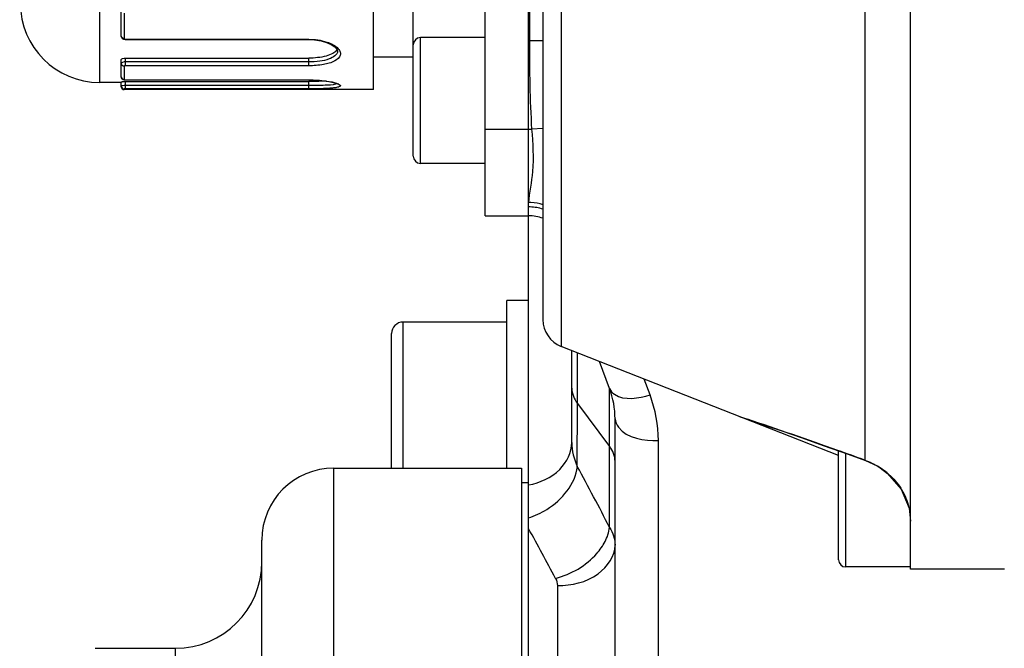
# Model space of a CAD drawing. Header units: millimetres. Extents: x 0 to 8410, y 0 to 5940.
# Tile 23 of 122: x 1935 to 2004, y 4445 to 4489. Entities that reach past the tile are written whole.
import ezdxf

# ---------------------------------------------------------------- set-up
doc = ezdxf.new("R2010")
doc.units = ezdxf.units.MM
doc.header["$LTSCALE"] = 462.55
doc.layers.get('0').update_dxf_attribs({"linetype": 'CONTINUOUS'})
for name, color, linetype in [('204101000016_DXF_DIMENSION', 7, 'CONTINUOUS'), ('304102000036DXF_CONTINUOUS_LINE', 7, 'CONTINUOUS'), ('304102000042DXF_CONTINUOUS_LINE', 7, 'CONTINUOUS'), ('304103000020DXF_CONTINUOUS_LINE', 7, 'CONTINUOUS'), ('304104000157DXF_CONTINUOUS_LINE', 7, 'CONTINUOUS'), ('304109000030DXF_CONTINUOUS_LINE', 7, 'CONTINUOUS'), ('304109000033DXF_CONTINUOUS_LINE', 7, 'CONTINUOUS'), ('501023000021DXF_CONTINUOUS_LINE', 7, 'CONTINUOUS'), ('501023000065DXF_CONTINUOUS_LINE', 7, 'CONTINUOUS'), ('501023000084DXF_CONTINUOUS_LINE', 7, 'CONTINUOUS'), ('504001000008DXF_CONTINUOUS_LINE', 7, 'CONTINUOUS')]:
    doc.layers.add(name, color=color, linetype=linetype)
doc.styles.get("Standard").update_dxf_attribs({"font": 'txt', "width": 0.7})
doc.dimstyles.new('DIMSTYLE_4', dxfattribs={"dimtxt": 90, "dimasz": 50, "dimexe": 1.5, "dimexo": 0, "dimgap": 2.25, "dimtad": 1, "dimdsep": 46, "dimtxsty": 'Standard', "dimblk": '_FILLED', "dimblk1": '_FILLED', "dimblk2": '_FILLED', "dimcen": 0.09, "dimclrt": 5, "dimazin": 2, "dimtp": 0.01, "dimtm": 0.01, "dimtfac": 1, "dimtofl": 0, "dimtmove": 0, "dimatfit": 3, "dimldrblk": '_FILLED', "dimfxl": 1, "dimtolj": 1, "dimarcsym": 0})

# ---------------------------------------------------------------- blocks, each defined once
blk = doc.blocks.new('_FILLED')
at = {"color": 0, "linetype": 'ByBlock'}
blk.add_solid([(0, 0), (-1, 0.17), (-1, -0.17)], dxfattribs=at)
blk = doc.blocks.new('*D9')
at = {"layer": '204101000016_DXF_DIMENSION', "color": 2, "linetype": 'Continuous'}
for p, q in [((1813.231, 4163.237), (1813.231, 4734.179)), ((2265.731, 3121.359), (2265.731, 4734.179)), ((1813.231, 4719.179), (2039.481, 4719.179)), ((2265.731, 4719.179), (2039.481, 4719.179))]:
    blk.add_line(p, q, dxfattribs=at)
at = {"layer": '204101000016_DXF_DIMENSION', "color": 2, "linetype": 'Continuous', "xscale": 50, "yscale": 50, "zscale": 50, "rotation": 180}
blk.add_blockref('_FILLED', (1813.231, 4719.179), dxfattribs=at)
at = {"layer": '204101000016_DXF_DIMENSION', "color": 2, "linetype": 'Continuous', "xscale": 50, "yscale": 50, "zscale": 50}
blk.add_blockref('_FILLED', (2265.731, 4719.179), dxfattribs=at)

msp = doc.modelspace()

# ---------------------------------------------------------------- linework, layer by layer
at = {"layer": '304102000036DXF_CONTINUOUS_LINE', "color": 7, "linetype": 'Continuous'}
for p, q in [((1970.73067, 4367.85928), (1970.73067, 4548.35928)), ((1973.73067, 4459.63292), (1973.73067, 4466.00662)), ((1976.34867, 4463.37794), (1975.64493, 4465.25459)), ((1976.73067, 4399.44719), (1976.73067, 4461.27137))]:
    msp.add_line(p, q, dxfattribs=at)
at = {"layer": '304102000036DXF_CONTINUOUS_LINE', "color": 9, "linetype": 'Continuous'}
for p, q in [((1970.81459, 4487.48741), (1970.81459, 4542.35966)), ((1971.73067, 4487.48741), (1970.81459, 4487.48741)), ((1970.73067, 4481.35928), (1970.96566, 4481.35961)), ((1971.73067, 4481.40646), (1970.96567, 4481.35928)), ((1974.11266, 4464.71445), (1974.11268, 4465.85655)), ((1974.11278, 4462.35013), (1974.11266, 4464.71445)), ((1979.15763, 4462.93139), (1978.74282, 4464.03757)), ((1976.3487, 4461.84676), (1976.34873, 4463.37816)), ((1974.11245, 4457.97039), (1974.11259, 4462.35007)), ((1974.11259, 4462.35007), (1976.3486, 4459.36872)), ((1976.34868, 4460.72505), (1976.3487, 4461.84676)), ((1976.34873, 4459.36872), (1976.34868, 4460.72505)), ((1979.73067, 4397.94729), (1979.73067, 4459.77128)), ((1976.34888, 4453.74055), (1976.3486, 4459.36872)), ((1972.73067, 4449.71101), (1972.73067, 4398.34768))]:
    msp.add_line(p, q, dxfattribs=at)
for centre, radius, start, end in [((1970.73056, 4472.69606), 3.28105, 88.1197679, 89.9980822), ((1970.6796, 4472.79055), 3.49429, 86.4782993, 88.8442936), ((1970.72843, 4472.6406), 3.33655, 72.3646363, 88.1144797), ((1970.67711, 4472.73932), 3.54558, 72.6032866, 86.4890374), ((1815.20895, 4371.24806), 181.02786, 27.1093025, 28.6237103), ((1818.02591, 4368.42453), 174.88025, 27.8830073, 29.1677973)]:
    msp.add_arc(centre, radius, start, end, dxfattribs=at)
at = {"layer": '304102000036DXF_CONTINUOUS_LINE', "color": 7, "linetype": 'Continuous'}
for centre, radius, start, end in [((1970.73067, 4472.35928), 3, 70.401559, 90), ((1970.73067, 4461.27128), 6, 0.0009257, 20.5552912)]:
    msp.add_arc(centre, radius, start, end, dxfattribs=at)
at = {"layer": '304102000036DXF_CONTINUOUS_LINE', "color": 9, "linetype": 'Continuous'}
for points in [[(1970.96566, 4481.35961), (1970.83972, 4483.39894), (1970.81441, 4485.44419), (1970.81459, 4487.48741)], [(1973.73067, 4463.40345), (1973.73063, 4463.02996), (1973.88848, 4462.64888), (1974.11257, 4462.35009)], [(1979.73067, 4459.77128), (1979.73071, 4460.84183), (1979.53355, 4461.92901), (1979.15763, 4462.93139)], [(1973.73067, 4459.63288), (1973.73065, 4459.06432), (1973.87385, 4458.48654), (1974.11245, 4457.97047)], [(1976.73067, 4458.31546), (1976.73063, 4458.68893), (1976.57268, 4459.06994), (1976.3486, 4459.36872)], [(1976.03815, 4452.76681), (1976.19387, 4453.06997), (1976.30878, 4453.4025), (1976.34861, 4453.74098)], [(1976.34888, 4453.74063), (1976.58064, 4453.38386), (1976.73069, 4452.94818), (1976.73067, 4452.52274)], [(1972.60333, 4450.21037), (1972.68374, 4450.05858), (1972.73069, 4449.88279), (1972.73067, 4449.71101)]]:
    msp.add_open_spline(points, degree=3, dxfattribs=at)
for points, knots in [([(1970.73784, 4476.25398), (1970.81389, 4476.98224), (1971.14555, 4478.66514), (1971.05551, 4480.38782), (1970.96565, 4481.35961)], [0, 0, 0, 0, 0.42866031, 1, 1, 1, 1]), ([(1976.34865, 4463.37802), (1976.40946, 4463.21584), (1977.17581, 4462.46591), (1978.3652, 4462.70852), (1979.15763, 4462.93139)], [0, 0, 0, 0, 0.17383547, 1, 1, 1, 1]), ([(1976.73067, 4461.27128), (1976.73067, 4461.06535), (1977.30912, 4459.92454), (1978.7566, 4459.77128), (1979.73067, 4459.77128)], [0, 0, 0, 0, 0.17451409, 1, 1, 1, 1]), ([(1970.73068, 4456.68857), (1971.52158, 4456.84383), (1972.97604, 4457.46266), (1973.73067, 4458.95242), (1973.73067, 4459.63309)], [0, 0, 0, 0, 0.54214886, 1, 1, 1, 1]), ([(1970.73067, 4454.40624), (1971.17155, 4454.54855), (1972.68499, 4455.24339), (1974.0012, 4456.75652), (1974.11268, 4457.96996)], [0, 0, 0, 0, 0.27546305, 1, 1, 1, 1]), ([(1972.60333, 4450.21037), (1973.681, 4450.4864), (1975.03758, 4451.27471), (1975.88376, 4452.46626), (1976.03815, 4452.76681)], [0, 0, 0, 0, 0.76703251, 1, 1, 1, 1]), ([(1972.73067, 4449.71101), (1973.71263, 4449.71101), (1975.53455, 4450.07909), (1976.73067, 4451.7535), (1976.73067, 4452.52274)], [0, 0, 0, 0, 0.56073763, 1, 1, 1, 1])]:
    msp.add_open_spline(points, degree=3, knots=knots, dxfattribs=at)
at = {"layer": '304102000042DXF_CONTINUOUS_LINE', "color": 7, "linetype": 'Continuous'}
for p, q in [((1997.23067, 4450.85928), (1997.23067, 4559.85928)), ((1971.73067, 4542.56314), (1971.73067, 4468.15543)), ((1992.23067, 4458.73877), (1972.99937, 4466.29392)), ((1985.4099, 4461.42027), (1986.28063, 4461.1267)), ((1991.17215, 4459.43311), (1992.88562, 4458.82207)), ((1992.88562, 4458.82207), (1994.08832, 4458.38767)), ((2003.73067, 4450.85928), (1997.23067, 4450.85928))]:
    msp.add_line(p, q, dxfattribs=at)
at = {"layer": '304102000042DXF_CONTINUOUS_LINE', "color": 9, "linetype": 'Continuous'}
for p, q in [((1972.99781, 4544.42404), (1972.99781, 4466.29453)), ((1994.06108, 4499.33754), (1994.06095, 4458.40716)), ((1985.34868, 4461.4424), (1985.92393, 4461.24963)), ((1994.05904, 4458.40786), (1994.08831, 4458.38765)), ((1994.98747, 4457.96719), (1995.01771, 4457.93885))]:
    msp.add_line(p, q, dxfattribs=at)
at = {"layer": '304102000042DXF_CONTINUOUS_LINE', "color": 7, "linetype": 'Continuous'}
for points in [[(1986.28063, 4461.1267), (1987.17023, 4460.82428), (1988.29027, 4460.44001), (1989.63304, 4459.97411), (1991.17215, 4459.43311)], [(1994.08833, 4458.38764), (1994.858, 4458.0335), (1995.01769, 4457.93883)], [(1995.01789, 4457.93874), (1995.62985, 4457.49311), (1996.57769, 4456.39752)], [(1996.57769, 4456.39752), (1997.12754, 4455.07023), (1997.23045, 4454.17046)]]:
    msp.add_lwpolyline(points, dxfattribs=at)
msp.add_arc((1973.73067, 4468.15543), 2, 180, 248.5522637, dxfattribs=at)
at = {"layer": '304102000042DXF_CONTINUOUS_LINE', "color": 9, "linetype": 'Continuous'}
for centre, radius, start, end in [((1869.65235, 4115.36592), 364.90358, 70.3799141, 71.4195168), ((1866.80306, 4107.29101), 373.46639, 70.0778219, 70.384141), ((1992.36241, 4453.65717), 5.04646, 56.9323064, 58.6560531), ((1992.39613, 4453.70638), 4.98682, 48.1578893, 56.9484782), ((1992.73074, 4454.01544), 4.52917, 31.5767738, 32.7360371), ((1992.74706, 4454.0255), 4.51, 30.8877346, 31.5764439)]:
    msp.add_arc(centre, radius, start, end, dxfattribs=at)
for points in [[(1994.0593, 4458.40779), (1994.38196, 4458.29296), (1994.69496, 4458.14531), (1994.98745, 4457.96715)], [(1995.72274, 4457.42149), (1996.03516, 4457.14145), (1996.31366, 4456.81761), (1996.54055, 4456.46468)], [(1996.61743, 4456.34075), (1996.83642, 4455.97465), (1997.00465, 4455.57252), (1997.10748, 4455.15851)]]:
    msp.add_open_spline(points, degree=3, dxfattribs=at)
at = {"layer": '304103000020DXF_CONTINUOUS_LINE', "color": 9, "linetype": 'Continuous'}
for p, q in [((1957.23067, 4387.38386), (1957.23067, 4457.85928)), ((1946.23067, 4445.35928), (1946.23067, 4332.94661))]:
    msp.add_line(p, q, dxfattribs=at)
at = {"layer": '304103000020DXF_CONTINUOUS_LINE', "color": 7, "linetype": 'Continuous'}
for p, q in [((1957.23067, 4457.85928), (1970.23067, 4457.85928)), ((1970.23067, 4457.85911), (1970.23067, 4428.85928)), ((1970.23067, 4456.85928), (1970.73067, 4456.85928)), ((1952.23067, 4331.69914), (1952.23067, 4452.85754)), ((1940.66561, 4445.35928), (1946.23067, 4445.35928)), ((1940.7711, 4445.35926), (1940.77451, 4445.35928))]:
    msp.add_line(p, q, dxfattribs=at)
for centre, radius, start, end in [((1957.23067, 4452.85928), 5, 90, 180), ((1946.23067, 4451.35928), 6, 270, 359.9999976)]:
    msp.add_arc(centre, radius, start, end, dxfattribs=at)
at = {"layer": '304104000157DXF_CONTINUOUS_LINE', "color": 7, "linetype": 'Continuous'}
for p, q in [((1967.73067, 4475.35928), (1967.73067, 4548.35928)), ((1970.73067, 4475.35928), (1970.73067, 4548.35928)), ((1967.73067, 4475.35928), (1970.73067, 4475.35928))]:
    msp.add_line(p, q, dxfattribs=at)
at = {"layer": '304104000157DXF_CONTINUOUS_LINE', "color": 9, "linetype": 'Continuous'}
msp.add_line((1967.73067, 4481.35928), (1970.73067, 4481.35928), dxfattribs=at)
at = {"layer": '304109000030DXF_CONTINUOUS_LINE', "color": 7, "linetype": 'Continuous'}
for p, q in [((1962.73067, 4487.21928), (1962.73067, 4536.49928)), ((1962.73067, 4486.35928), (1959.98067, 4486.35928))]:
    msp.add_line(p, q, dxfattribs=at)
at = {"layer": '304109000033DXF_CONTINUOUS_LINE', "color": 7, "linetype": 'Continuous'}
for p, q in [((1959.98067, 4484.10928), (1959.98067, 4539.60928)), ((1942.48067, 4487.82646), (1942.48067, 4489.81309)), ((1942.64136, 4487.60358), (1942.75609, 4487.57831)), ((1942.75609, 4487.57831), (1942.78067, 4487.57756)), ((1942.78067, 4487.57756), (1955.48067, 4487.57756)), ((1957.28701, 4487.0846), (1957.43972, 4486.91515)), ((1957.43972, 4486.91515), (1957.48065, 4486.78718)), ((1957.48067, 4486.78725), (1957.48067, 4486.78592)), ((1942.48067, 4485.00557), (1942.48067, 4486.19433)), ((1942.78067, 4486.29703), (1955.48067, 4486.29703)), ((1942.48067, 4484.30927), (1942.48067, 4484.65388)), ((1942.75573, 4484.78381), (1942.78067, 4484.78333)), ((1942.78067, 4484.78333), (1955.48067, 4484.78333)), ((1942.78067, 4484.67274), (1955.48067, 4484.67274)), ((1942.48067, 4484.60928), (1940.98067, 4484.60928)), ((1959.98067, 4484.10928), (1942.68067, 4484.10928))]:
    msp.add_line(p, q, dxfattribs=at)
at = {"layer": '304109000033DXF_CONTINUOUS_LINE', "color": 9, "linetype": 'Continuous'}
for p, q in [((1940.98067, 4539.10928), (1940.98067, 4484.60928)), ((1942.68067, 4489.42362), (1942.68067, 4487.65199)), ((1942.48068, 4487.82519), (1942.48067, 4487.82646)), ((1942.78067, 4487.60274), (1942.78067, 4487.57756)), ((1942.78067, 4487.60274), (1955.48067, 4487.60274)), ((1955.48067, 4487.60274), (1955.48067, 4487.57756)), ((1942.78067, 4485.76625), (1942.78067, 4486.29703)), ((1955.48067, 4486.03719), (1942.78067, 4486.03719)), ((1955.48067, 4485.76625), (1955.48067, 4486.29703)), ((1942.68067, 4485.73203), (1942.68067, 4484.81062)), ((1955.48067, 4485.76625), (1942.78067, 4485.76625)), ((1942.78067, 4484.78822), (1942.78067, 4484.78333)), ((1942.78067, 4484.78822), (1955.48067, 4484.78822)), ((1942.78067, 4484.16223), (1942.78067, 4484.67274)), ((1955.48067, 4484.78822), (1955.48067, 4484.78333)), ((1955.48067, 4484.16223), (1955.48067, 4484.67274)), ((1942.68067, 4484.15617), (1942.68067, 4484.10928)), ((1955.48067, 4484.39009), (1942.78067, 4484.39009)), ((1955.48067, 4484.16223), (1942.78067, 4484.16223))]:
    msp.add_line(p, q, dxfattribs=at)
at = {"layer": '304109000033DXF_CONTINUOUS_LINE', "color": 7, "linetype": 'Continuous'}
for points in [[(1942.48068, 4487.82519), (1942.49439, 4487.74917), (1942.54974, 4487.6632), (1942.64136, 4487.60358)], [(1955.48067, 4487.57754), (1955.87809, 4487.55912), (1956.33469, 4487.48969), (1956.72035, 4487.38262), (1957.03965, 4487.24574), (1957.28701, 4487.0846)], [(1942.48067, 4485.00565), (1942.49462, 4484.9312), (1942.53923, 4484.86174), (1942.60436, 4484.81541), (1942.67388, 4484.79302), (1942.75573, 4484.78381)], [(1955.48067, 4484.78332), (1955.69575, 4484.78096), (1956.03337, 4484.76753), (1956.34726, 4484.74382), (1956.63114, 4484.71192), (1956.88022, 4484.6742), (1957.0911, 4484.63302), (1957.26167, 4484.59081), (1957.39059, 4484.55013), (1957.47609, 4484.51468), (1957.4919, 4484.5065)]]:
    msp.add_lwpolyline(points, dxfattribs=at)
for centre, radius in [((1940.98067, 4490.10928), 5.5), ((1942.68067, 4484.30928), 0.2)]:
    msp.add_arc(centre, radius, 180, 270, dxfattribs=at)
at = {"layer": '304109000033DXF_CONTINUOUS_LINE', "color": 9, "linetype": 'Continuous'}
for centre, radius, start, end in [((1942.68044, 4484.35594), 0.19977, 180.0307176, 270.0661705), ((1957.12494, 4483.58921), 1.00862, 65.9491673, 67.8412022)]:
    msp.add_arc(centre, radius, start, end, dxfattribs=at)
for points, knots in [([(1942.68067, 4487.65199), (1942.63076, 4487.65199), (1942.5307, 4487.68314), (1942.48107, 4487.77984), (1942.48068, 4487.82519)], [0, 0, 0, 0, 0.52392985, 1, 1, 1, 1]), ([(1942.68067, 4487.65199), (1942.68067, 4487.62642), (1942.73261, 4487.60555), (1942.76789, 4487.60274), (1942.78067, 4487.60274)], [0, 0, 0, 0, 0.66676535, 1, 1, 1, 1]), ([(1955.48067, 4487.60274), (1955.90203, 4487.60271), (1956.6289, 4487.50452), (1957.33294, 4487.17747), (1957.536, 4486.94157)], [0, 0, 0, 0, 0.57514338, 1, 1, 1, 1]), ([(1957.536, 4486.94157), (1957.59202, 4486.87649), (1957.683, 4486.73766), (1957.68577, 4486.37723), (1957.21156, 4486.01089), (1956.45003, 4485.81988), (1955.8243, 4485.76629), (1955.48067, 4485.76625)], [0, 0, 0, 0, 0.08967245, 0.16665359, 0.35290849, 0.64113757, 1, 1, 1, 1]), ([(1957.48065, 4486.78587), (1957.48065, 4486.51894), (1956.91187, 4486.19809), (1956.22578, 4486.07348), (1955.73645, 4486.03719), (1955.48067, 4486.03719)], [0, 0, 0, 0, 0.35843994, 0.65654005, 1, 1, 1, 1]), ([(1942.78067, 4486.03719), (1942.7094, 4486.03719), (1942.60788, 4486.0311), (1942.48067, 4485.96087), (1942.48067, 4485.92033)], [0, 0, 0, 0, 0.63744511, 1, 1, 1, 1]), ([(1942.68067, 4485.73203), (1942.63007, 4485.73203), (1942.52626, 4485.7694), (1942.48067, 4485.87184), (1942.48067, 4485.92033)], [0, 0, 0, 0, 0.51064725, 1, 1, 1, 1]), ([(1942.78067, 4485.76625), (1942.76796, 4485.76625), (1942.73651, 4485.76355), (1942.68067, 4485.75521), (1942.68067, 4485.73203)], [0, 0, 0, 0, 0.35410051, 1, 1, 1, 1]), ([(1942.68067, 4484.81062), (1942.62983, 4484.81062), (1942.52456, 4484.85096), (1942.48067, 4484.95564), (1942.48067, 4485.00557)], [0, 0, 0, 0, 0.50452596, 1, 1, 1, 1]), ([(1942.68067, 4484.81062), (1942.68067, 4484.79965), (1942.73001, 4484.79117), (1942.75687, 4484.78822), (1942.78067, 4484.78822)], [0, 0, 0, 0, 0.3156325, 1, 1, 1, 1]), ([(1955.48067, 4484.78822), (1955.88682, 4484.78821), (1956.5666, 4484.7421), (1957.24922, 4484.62783), (1957.50536, 4484.52334)], [0, 0, 0, 0, 0.59484017, 1, 1, 1, 1]), ([(1942.78067, 4484.39009), (1942.71021, 4484.39009), (1942.60834, 4484.3887), (1942.52388, 4484.37237), (1942.48067, 4484.36481), (1942.48067, 4484.35583)], [0, 0, 0, 0, 0.69392239, 0.91159105, 1, 1, 1, 1]), ([(1942.78067, 4484.16223), (1942.7571, 4484.16223), (1942.73511, 4484.15331), (1942.68066, 4484.16604), (1942.68067, 4484.15617)], [0, 0, 0, 0, 0.70493254, 1, 1, 1, 1]), ([(1957.536, 4484.51027), (1957.5824, 4484.48952), (1957.64535, 4484.46399), (1957.68777, 4484.38956), (1957.66435, 4484.34318), (1957.6111, 4484.31278), (1957.48849, 4484.26799), (1957.26133, 4484.23059), (1956.91671, 4484.19754), (1956.31128, 4484.16817), (1955.82308, 4484.16224), (1955.48067, 4484.16223)], [0, 0, 0, 0, 0.06242185, 0.07977797, 0.09596193, 0.11960265, 0.15388865, 0.25615669, 0.40047234, 0.57952981, 1, 1, 1, 1]), ([(1957.35022, 4484.49611), (1957.11379, 4484.42746), (1956.4801, 4484.40713), (1955.85933, 4484.39008), (1955.48067, 4484.39009)], [0, 0, 0, 0, 0.39400503, 1, 1, 1, 1])]:
    msp.add_open_spline(points, degree=3, knots=knots, dxfattribs=at)
at = {"layer": '304109000033DXF_CONTINUOUS_LINE', "color": 7, "linetype": 'Continuous'}
for points, knots in [([(1957.41267, 4486.84909), (1957.34677, 4486.75132), (1957.11421, 4486.57901), (1956.46636, 4486.34924), (1955.88955, 4486.29703), (1955.48067, 4486.29703)], [0, 0, 0, 0, 0.17178364, 0.40427371, 1, 1, 1, 1]), ([(1942.48067, 4486.19433), (1942.48067, 4486.2322), (1942.61383, 4486.29095), (1942.70917, 4486.29703), (1942.78067, 4486.29703)], [0, 0, 0, 0, 0.34626597, 1, 1, 1, 1]), ([(1942.48067, 4484.65388), (1942.48067, 4484.6618), (1942.52636, 4484.65853), (1942.57382, 4484.67064), (1942.67361, 4484.67083), (1942.74235, 4484.67274), (1942.78067, 4484.67274)], [0, 0, 0, 0, 0.07883019, 0.29520487, 0.61851612, 1, 1, 1, 1]), ([(1956.687, 4484.70343), (1956.59615, 4484.69771), (1956.19432, 4484.67802), (1955.79192, 4484.67274), (1955.48067, 4484.67274)], [0, 0, 0, 0, 0.22628215, 1, 1, 1, 1])]:
    msp.add_open_spline(points, degree=3, knots=knots, dxfattribs=at)
msp.add_open_spline([(1957.45057, 4486.9177), (1957.44014, 4486.89374), (1957.42727, 4486.87076), (1957.41267, 4486.84909)], degree=3, dxfattribs=at)
at = {"layer": '304109000033DXF_CONTINUOUS_LINE', "color": 9, "linetype": 'Continuous'}
msp.add_open_spline([(1957.44115, 4484.53302), (1957.41328, 4484.5159), (1957.38163, 4484.50523), (1957.35022, 4484.49611)], degree=3, dxfattribs=at)
at = {"layer": '501023000021DXF_CONTINUOUS_LINE', "color": 9, "linetype": 'Continuous'}
msp.add_line((1963.23067, 4478.99928), (1963.23067, 4487.71928), dxfattribs=at)
at = {"layer": '501023000021DXF_CONTINUOUS_LINE', "color": 7, "linetype": 'Continuous'}
for p, q in [((1967.73067, 4487.71928), (1963.23067, 4487.71928)), ((1962.73067, 4479.49928), (1962.73067, 4487.21928)), ((1967.73067, 4478.99928), (1963.23067, 4478.99928))]:
    msp.add_line(p, q, dxfattribs=at)
for centre, start, end in [((1963.23067, 4487.21928), 90, 180), ((1963.23067, 4479.49928), 180, 270)]:
    msp.add_arc(centre, 0.5, start, end, dxfattribs=at)
at = {"layer": '501023000065DXF_CONTINUOUS_LINE', "color": 7, "linetype": 'Continuous'}
for p, q in [((1992.23067, 4451.49928), (1992.23067, 4459.05563)), ((1997.23067, 4450.99928), (1992.73067, 4450.99928))]:
    msp.add_line(p, q, dxfattribs=at)
at = {"layer": '501023000065DXF_CONTINUOUS_LINE', "color": 9, "linetype": 'Continuous'}
msp.add_line((1992.73067, 4450.99928), (1992.73067, 4458.87733), dxfattribs=at)
at = {"layer": '501023000065DXF_CONTINUOUS_LINE', "color": 7, "linetype": 'Continuous'}
msp.add_arc((1992.73067, 4451.49928), 0.5, 180, 270, dxfattribs=at)
at = {"layer": '501023000084DXF_CONTINUOUS_LINE', "color": 9, "linetype": 'Continuous'}
msp.add_line((1962.03067, 4457.85928), (1962.03067, 4467.9881), dxfattribs=at)
at = {"layer": '501023000084DXF_CONTINUOUS_LINE', "color": 7, "linetype": 'Continuous'}
for p, q in [((1969.23067, 4467.9881), (1962.03067, 4467.9881)), ((1961.23067, 4457.85928), (1961.23067, 4467.1881))]:
    msp.add_line(p, q, dxfattribs=at)
msp.add_arc((1962.03067, 4467.1881), 0.8, 90, 180, dxfattribs=at)
at = {"layer": '504001000008DXF_CONTINUOUS_LINE', "color": 7, "linetype": 'Continuous'}
for p in [(1969.23067, 4457.85928), (1970.73067, 4469.4881)]:
    msp.add_line(p, (1969.23067, 4469.4881), dxfattribs=at)

# ---------------------------------------------------------------- dimensions: what is measured, and where the dimension line sits
at = {"layer": '204101000016_DXF_DIMENSION', "color": 2, "linetype": 'Continuous'}
dim = msp.add_linear_dim(base=(1813.23067, 4719.17912), p1=(2265.73067, 3121.35928), p2=(1813.23067, 4163.23731), angle=180, dimstyle='DIMSTYLE_4', dxfattribs=at)
dim.commit()
dim.dimension.update_dxf_attribs({"geometry": '*D9', "text_midpoint": (1902.21741, 4719.17912), "dimtype": 160})

doc.saveas('drawing.dxf')
